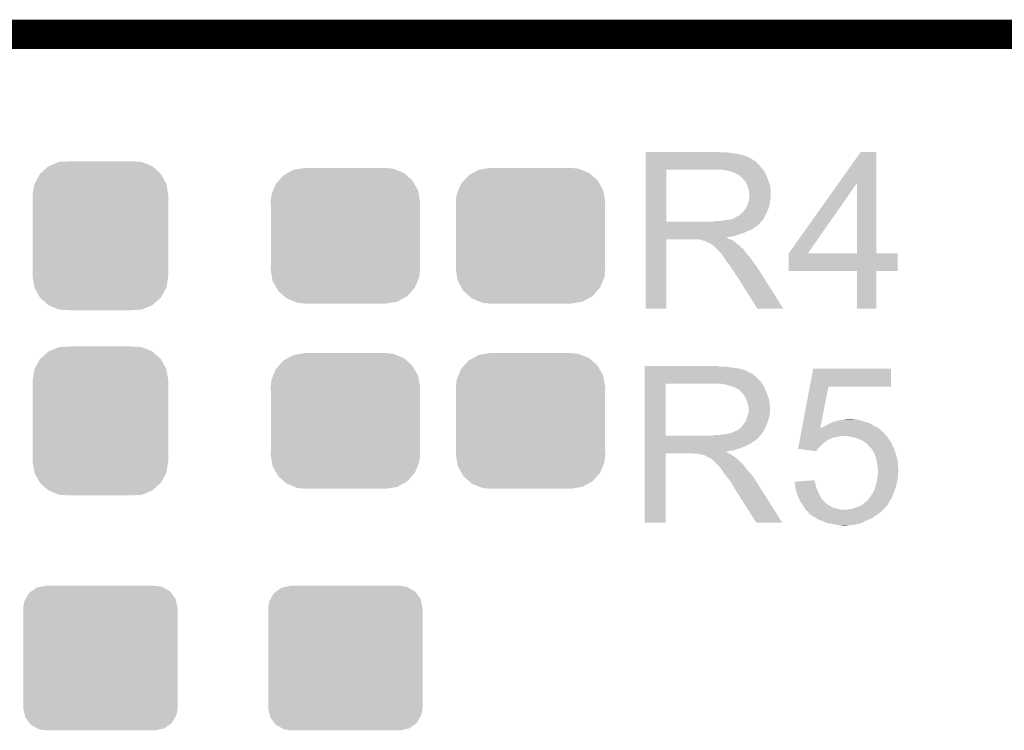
# Model space of a CAD drawing. Extents: x -1.3 to 24.2, y -6.4 to 36.7.
# Tile 36 of 38: x 11 to 16.1, y 33 to 36.7. Entities that reach past the tile are written whole.
import ezdxf

# ---------------------------------------------------------------- set-up
doc = ezdxf.new("R2010")
doc.units = 0
doc.layers.get('0').update_dxf_attribs({"linetype": 'CONTINUOUS'})
for name, color, linetype in [('PRESSURE_27_CLICK_V100_GKO', 5, 'CONTINUOUS'), ('PRESSURE_27_CLICK_V100_GTO', 14, 'CONTINUOUS'), ('PRESSURE_27_CLICK_V100_GTS', 12, 'CONTINUOUS')]:
    doc.layers.add(name, color=color, linetype=linetype)

# ---------------------------------------------------------------- blocks, each defined once
blk = doc.blocks.new('CUSTOM_66')
for points in [[(-0.312264, 0.321732), (-0.26893, 0.360448), (0.312592, 0.321732), (0.268592, 0.360448)], [(-0.26893, 0.360448), (-0.267216, 0.361152), (0.268592, 0.360448), (0.26779, 0.361152)], [(-0.267216, 0.361152), (-0.213724, 0.383108), (0.26779, 0.361152), (0.21312, 0.383108)], [(-0.213724, 0.383108), (-0.20803, 0.383392), (0.21312, 0.383108), (0.212412, 0.383392)], [(-0.20803, 0.383392), (-0.154122, 0.38608), (0.212412, 0.383392), (0.154132, 0.38608)], [(-0.341452, 0.269636), (-0.313432, 0.320688), (0.341702, 0.269636), (0.313176, 0.320688)], [(-0.313432, 0.320688), (-0.312264, 0.321732), (0.313176, 0.320688), (0.312592, 0.321732)], [(-0.35179, 0.21082), (-0.342144, 0.268372), (0.35179, 0.21082), (0.34192, 0.268372)], [(-0.342144, 0.268372), (-0.341452, 0.269636), (0.34192, 0.268372), (0.341702, 0.269636)], [(-0.35179, 0.20955), (-0.35179, 0.21082), (0.35179, 0.20955), (0.35179, 0.21082)], [(-0.35179, -0.20955), (-0.35179, 0.20955), (0.35179, -0.20955), (0.35179, 0.20955)], [(-0.35179, -0.21082), (-0.35179, -0.20955), (0.35179, -0.21082), (0.35179, -0.20955)], [(-0.34192, -0.268358), (-0.35179, -0.21082), (0.342148, -0.268358), (0.35179, -0.21082)], [(-0.341702, -0.269636), (-0.34192, -0.268358), (0.341446, -0.269636), (0.342148, -0.268358)], [(-0.313184, -0.320676), (-0.341702, -0.269636), (0.31344, -0.320676), (0.341446, -0.269636)], [(-0.312594, -0.321732), (-0.313184, -0.320676), (0.312258, -0.321732), (0.31344, -0.320676)], [(-0.268602, -0.36044), (-0.312594, -0.321732), (0.26894, -0.36044), (0.312258, -0.321732)], [(-0.267792, -0.361154), (-0.268602, -0.36044), (0.2672, -0.361154), (0.26894, -0.36044)], [(-0.213136, -0.383104), (-0.267792, -0.361154), (0.213734, -0.383104), (0.2672, -0.361154)], [(-0.212414, -0.383394), (-0.213136, -0.383104), (0.207926, -0.383394), (0.213734, -0.383104)], [(-0.154122, -0.38608), (-0.212414, -0.383394), (0.154132, -0.38608), (0.207926, -0.383394)]]:
    blk.add_solid(points)
blk = doc.blocks.new('CUSTOM_67')
for points in [[(-0.34504, 0.286174), (-0.320744, 0.31339), (0.348152, 0.286174), (0.317222, 0.31339)], [(-0.320744, 0.31339), (-0.298526, 0.325596), (0.317222, 0.31339), (0.30335, 0.325596)], [(-0.298526, 0.325596), (-0.268438, 0.342124), (0.30335, 0.325596), (0.2622, 0.342124)], [(-0.268438, 0.342124), (-0.233628, 0.347838), (0.2622, 0.342124), (0.247972, 0.347838)], [(-0.233628, 0.347838), (-0.20955, 0.35179), (0.247972, 0.347838), (0.20955, 0.35179)], [(-0.37475, 0.234078), (-0.360486, 0.26887), (0.377262, 0.234078), (0.357822, 0.26887)], [(-0.360486, 0.26887), (-0.34504, 0.286174), (0.357822, 0.26887), (0.348152, 0.286174)], [(-0.38735, 0.17526), (-0.383124, 0.213652), (0.38735, 0.17526), (0.380766, 0.213652)], [(-0.383124, 0.213652), (-0.37475, 0.234078), (0.380766, 0.213652), (0.377262, 0.234078)], [(-0.38608, 0.154124), (-0.38735, 0.17526), (0.38608, 0.154124), (0.38735, 0.17526)], [(-0.38608, -0.154124), (-0.38608, 0.154124), (0.38608, -0.154124), (0.38608, 0.154124)], [(-0.38735, -0.17526), (-0.38608, -0.154124), (0.38735, -0.17526), (0.38608, -0.154124)], [(-0.380764, -0.213652), (-0.38735, -0.17526), (0.383124, -0.213652), (0.38735, -0.17526)], [(-0.377262, -0.234078), (-0.380764, -0.213652), (0.374748, -0.234078), (0.383124, -0.213652)], [(-0.35782, -0.26887), (-0.377262, -0.234078), (0.360486, -0.26887), (0.374748, -0.234078)], [(-0.348152, -0.286174), (-0.35782, -0.26887), (0.345038, -0.286174), (0.360486, -0.26887)], [(-0.31722, -0.31339), (-0.348152, -0.286174), (0.320744, -0.31339), (0.345038, -0.286174)], [(-0.30335, -0.325596), (-0.31722, -0.31339), (0.298524, -0.325596), (0.320744, -0.31339)], [(-0.262198, -0.342124), (-0.30335, -0.325596), (0.268438, -0.342124), (0.298524, -0.325596)], [(-0.247972, -0.347838), (-0.262198, -0.342124), (0.233626, -0.347838), (0.268438, -0.342124)], [(-0.20955, -0.35179), (-0.247972, -0.347838), (0.20955, -0.35179), (0.233626, -0.347838)]]:
    blk.add_solid(points)
blk = doc.blocks.new('CUSTOM_69')
for points in [[(-0.357014, 0.345994), (-0.331614, 0.364516), (0.360656, 0.345994), (0.327512, 0.364516)], [(-0.331614, 0.364516), (-0.308216, 0.369504), (0.327512, 0.364516), (0.318584, 0.369504)], [(-0.308216, 0.369504), (-0.28448, 0.374564), (0.318584, 0.369504), (0.28505, 0.374564)], [(-0.28448, 0.374564), (-0.28448, 0.37465), (0.28505, 0.374564), (0.28448, 0.37465)], [(-0.394526, 0.294312), (-0.38704, 0.30737), (0.392418, 0.294312), (0.389482, 0.30737)], [(-0.38704, 0.30737), (-0.370554, 0.33612), (0.389482, 0.30737), (0.368026, 0.33612)], [(-0.370554, 0.33612), (-0.357014, 0.345994), (0.368026, 0.33612), (0.360656, 0.345994)], [(-0.40005, 0.26035), (-0.394526, 0.294312), (0.40005, 0.26035), (0.392418, 0.294312)], [(-0.40005, 0.25908), (-0.40005, 0.26035), (0.40005, 0.25908), (0.40005, 0.26035)], [(-0.40005, -0.25908), (-0.40005, 0.25908), (0.40005, -0.25908), (0.40005, 0.25908)], [(-0.40005, -0.26035), (-0.40005, -0.25908), (0.40005, -0.26035), (0.40005, -0.25908)], [(-0.39237, -0.294398), (-0.40005, -0.26035), (0.394526, -0.294398), (0.40005, -0.26035)], [(-0.389446, -0.307362), (-0.39237, -0.294398), (0.387092, -0.307362), (0.394526, -0.294398)], [(-0.367884, -0.336206), (-0.389446, -0.307362), (0.370552, -0.336206), (0.387092, -0.307362)], [(-0.360592, -0.345964), (-0.367884, -0.336206), (0.35717, -0.345964), (0.370552, -0.336206)], [(-0.32718, -0.364602), (-0.360592, -0.345964), (0.331614, -0.364602), (0.35717, -0.345964)], [(-0.318504, -0.369442), (-0.32718, -0.364602), (0.30891, -0.369442), (0.331614, -0.364602)], [(-0.28448, -0.374564), (-0.318504, -0.369442), (0.284882, -0.374564), (0.30891, -0.369442)], [(-0.28448, -0.37465), (-0.28448, -0.374564), (0.28448, -0.37465), (0.284882, -0.374564)]]:
    blk.add_solid(points)

msp = doc.modelspace()

# ---------------------------------------------------------------- linework, layer by layer
at = {"layer": 'PRESSURE_27_CLICK_V100_GKO', "const_width": 0.1524}
msp.add_lwpolyline([(4.064, 36.576), (18.796, 36.576)], dxfattribs=at)
at = {"layer": 'PRESSURE_27_CLICK_V100_GTO'}
for points in [[(14.25704, 35.96386), (14.257042, 35.9664), (14.643102, 35.96386), (14.632942, 35.9664)], [(14.25704, 35.96132), (14.25704, 35.96386), (14.70406, 35.96132), (14.67866, 35.96386)], [(14.25704, 35.95624), (14.25704, 35.96132), (14.732, 35.95624), (14.70406, 35.96132)], [(14.25704, 35.951158), (14.25704, 35.95624), (14.757402, 35.951158), (14.732, 35.95624)], [(14.25704, 35.94608), (14.25704, 35.951158), (14.770102, 35.94608), (14.757402, 35.951158)], [(14.25704, 35.94354), (14.25704, 35.94608), (14.780262, 35.94354), (14.770102, 35.94608)], [(14.25704, 35.943536), (14.25704, 35.94354), (14.782806, 35.943536), (14.780262, 35.94354)], [(14.25704, 35.93846), (14.25704, 35.943536), (14.790422, 35.93846), (14.782806, 35.943536)], [(14.25704, 35.93338), (14.25704, 35.93846), (14.800578, 35.93338), (14.790422, 35.93846)], [(15.256604, 35.803782), (15.372074, 35.966378), (15.453368, 35.803782), (15.45336, 35.966378)], [(15.372074, 35.966378), (15.37209, 35.9664), (15.45336, 35.966378), (15.37209, 35.9664)], [(14.257038, 35.88512), (14.25704, 35.90036), (14.85646, 35.88512), (14.84376, 35.90036)], [(14.25704, 35.925762), (14.25704, 35.93338), (14.81328, 35.925762), (14.800578, 35.93338)], [(14.25704, 35.915598), (14.25704, 35.925762), (14.828522, 35.915598), (14.81328, 35.925762)], [(14.25704, 35.90036), (14.25704, 35.915598), (14.84376, 35.90036), (14.828522, 35.915598)], [(14.257032, 35.605742), (14.257038, 35.87494), (14.3637, 35.605742), (14.363702, 35.87494)], [(14.257038, 35.87496), (14.257038, 35.88512), (14.865166, 35.87496), (14.85646, 35.88512)], [(14.257038, 35.87494), (14.257038, 35.87496), (14.363702, 35.87494), (14.62024, 35.87496)], [(14.67866, 35.86988), (14.653262, 35.87496), (14.86952, 35.86988), (14.865166, 35.87496)], [(14.690114, 35.867334), (14.67866, 35.86988), (14.8717, 35.867334), (14.86952, 35.86988)], [(14.701522, 35.864798), (14.690114, 35.867334), (14.871704, 35.864798), (14.8717, 35.867334)], [(14.701532, 35.864794), (14.701522, 35.864798), (14.871704, 35.864794), (14.871704, 35.864798)], [(14.7193, 35.85718), (14.701532, 35.864794), (14.87678, 35.85718), (14.871704, 35.864794)], [(14.744698, 35.84448), (14.7193, 35.85718), (14.88186, 35.84448), (14.87678, 35.85718)], [(14.7447, 35.844478), (14.744698, 35.84448), (14.881862, 35.844478), (14.88186, 35.84448)], [(14.759942, 35.829238), (14.7447, 35.844478), (14.889482, 35.829238), (14.881862, 35.844478)], [(14.76756, 35.82162), (14.759942, 35.829238), (14.891658, 35.82162), (14.889482, 35.829238)], [(14.774334, 35.81146), (14.76756, 35.82162), (14.89456, 35.81146), (14.891658, 35.82162)], [(14.77772, 35.806378), (14.774334, 35.81146), (14.896466, 35.806378), (14.89456, 35.81146)], [(14.78534, 35.791138), (14.77772, 35.806378), (14.90218, 35.791138), (14.896466, 35.806378)], [(14.79042, 35.775898), (14.78534, 35.791138), (14.903874, 35.775898), (14.90218, 35.791138)], [(14.998724, 35.440656), (15.256604, 35.803782), (15.097784, 35.440656), (15.351724, 35.803782)], [(15.351738, 35.44062), (15.351724, 35.803782), (15.453382, 35.44062), (15.453368, 35.803782)], [(14.791944, 35.768278), (14.79042, 35.775898), (14.90472, 35.768278), (14.903874, 35.775898)], [(14.79296, 35.763198), (14.791944, 35.768278), (14.904718, 35.763198), (14.90472, 35.768278)], [(14.792962, 35.753038), (14.79296, 35.763198), (14.904718, 35.753038), (14.904718, 35.763198)], [(14.79296, 35.730178), (14.7955, 35.742878), (14.904718, 35.730178), (14.904718, 35.742878)], [(14.7955, 35.745416), (14.792962, 35.753038), (14.904718, 35.745416), (14.904718, 35.753038)], [(14.7955, 35.742878), (14.7955, 35.745416), (14.904718, 35.742878), (14.904718, 35.745416)], [(14.77772, 35.67684), (14.78026, 35.68446), (14.894306, 35.67684), (14.896592, 35.68446)], [(14.78026, 35.68446), (14.785338, 35.692076), (14.896592, 35.68446), (14.898876, 35.692076)], [(14.785338, 35.692076), (14.785972, 35.694618), (14.898876, 35.692076), (14.89964, 35.694618)], [(14.785972, 35.694618), (14.78788, 35.702238), (14.89964, 35.694618), (14.900592, 35.702238)], [(14.78788, 35.702238), (14.792958, 35.714936), (14.900592, 35.702238), (14.902178, 35.714936)], [(14.792958, 35.722558), (14.79296, 35.730178), (14.904718, 35.722558), (14.904718, 35.730178)], [(14.792958, 35.714938), (14.792958, 35.722558), (14.90218, 35.714938), (14.904718, 35.722558)], [(14.792958, 35.714936), (14.792958, 35.714938), (14.902178, 35.714936), (14.90218, 35.714938)], [(14.716758, 35.6235), (14.731998, 35.633658), (14.87043, 35.6235), (14.875508, 35.633658)], [(14.731998, 35.633658), (14.744696, 35.63874), (14.875508, 35.633658), (14.87805, 35.63874)], [(14.744696, 35.63874), (14.752316, 35.64636), (14.87805, 35.63874), (14.88186, 35.64636)], [(14.752316, 35.64636), (14.765018, 35.65906), (14.88186, 35.64636), (14.887504, 35.65906)], [(14.765018, 35.65906), (14.77264, 35.669218), (14.887504, 35.65906), (14.89202, 35.669218)], [(14.77264, 35.669218), (14.775178, 35.67176), (14.89202, 35.669218), (14.892782, 35.67176)], [(14.775178, 35.67176), (14.77772, 35.67684), (14.892782, 35.67176), (14.894306, 35.67684)], [(14.25703, 35.59556), (14.257032, 35.598094), (14.848818, 35.59556), (14.84884, 35.598094)], [(14.25703, 35.595546), (14.25703, 35.59556), (14.846294, 35.595546), (14.848818, 35.59556)], [(14.25703, 35.590478), (14.25703, 35.595546), (14.843754, 35.590478), (14.846294, 35.595546)], [(14.25703, 35.587938), (14.25703, 35.590478), (14.83868, 35.587938), (14.843754, 35.590478)], [(14.25703, 35.58286), (14.25703, 35.587938), (14.8336, 35.58286), (14.83868, 35.587938)], [(14.25703, 35.57778), (14.25703, 35.58286), (14.825978, 35.57778), (14.8336, 35.58286)], [(14.257032, 35.60572), (14.257032, 35.605742), (14.607538, 35.60572), (14.3637, 35.605742)], [(14.257032, 35.598094), (14.257032, 35.60572), (14.84884, 35.598094), (14.85646, 35.60572)], [(14.607538, 35.60572), (14.620238, 35.60826), (14.85646, 35.60572), (14.859, 35.60826)], [(14.638018, 35.60826), (14.67358, 35.61334), (14.859, 35.60826), (14.863064, 35.61334)], [(14.67358, 35.61334), (14.693898, 35.61588), (14.863064, 35.61334), (14.865096, 35.61588)], [(14.693898, 35.61588), (14.709138, 35.620958), (14.865096, 35.61588), (14.869158, 35.620958)], [(14.709138, 35.620958), (14.711676, 35.62096), (14.869158, 35.620958), (14.86916, 35.62096)], [(14.711676, 35.62096), (14.716758, 35.6235), (14.86916, 35.62096), (14.87043, 35.6235)], [(14.25703, 35.572698), (14.25703, 35.57778), (14.81582, 35.572698), (14.825978, 35.57778)], [(14.25703, 35.56508), (14.25703, 35.572698), (14.808196, 35.56508), (14.81582, 35.572698)], [(14.25703, 35.55492), (14.25703, 35.56508), (14.7828, 35.55492), (14.808196, 35.56508)], [(14.25703, 35.5473), (14.25703, 35.55492), (14.767558, 35.5473), (14.7828, 35.55492)], [(14.25703, 35.54222), (14.25703, 35.5473), (14.75232, 35.54222), (14.767558, 35.5473)], [(14.25703, 35.53714), (14.25703, 35.54222), (14.734538, 35.53714), (14.75232, 35.54222)], [(14.25703, 35.52952), (14.25703, 35.53714), (14.716756, 35.52952), (14.734538, 35.53714)], [(14.25703, 35.52698), (14.25703, 35.52952), (14.69898, 35.52698), (14.716756, 35.52952)], [(14.25702, 35.153622), (14.257028, 35.514258), (14.363678, 35.153622), (14.3637, 35.514258)], [(14.257028, 35.521898), (14.25703, 35.524406), (14.678664, 35.521898), (14.676152, 35.524406)], [(14.257028, 35.519358), (14.257028, 35.521898), (14.683742, 35.519358), (14.678664, 35.521898)], [(14.257028, 35.51428), (14.257028, 35.519358), (14.69136, 35.51428), (14.683742, 35.519358)], [(14.257028, 35.514258), (14.257028, 35.51428), (14.3637, 35.514258), (14.526256, 35.51428)], [(14.25703, 35.524406), (14.25703, 35.52698), (14.676152, 35.524406), (14.69898, 35.52698)], [(14.526264, 35.514278), (14.526256, 35.51428), (14.691362, 35.514278), (14.69136, 35.51428)], [(14.533878, 35.511742), (14.526264, 35.514278), (14.701506, 35.511742), (14.691362, 35.514278)], [(14.544034, 35.51174), (14.533878, 35.511742), (14.701514, 35.51174), (14.701506, 35.511742)], [(14.544038, 35.511738), (14.544034, 35.51174), (14.701522, 35.511738), (14.701514, 35.51174)], [(14.546578, 35.509204), (14.544038, 35.511738), (14.705578, 35.509204), (14.701522, 35.511738)], [(14.566898, 35.504122), (14.546578, 35.509204), (14.713708, 35.504122), (14.705578, 35.509204)], [(14.574516, 35.499042), (14.566898, 35.504122), (14.721836, 35.499042), (14.713708, 35.504122)], [(14.574528, 35.499038), (14.574516, 35.499042), (14.721842, 35.499038), (14.721836, 35.499042)], [(14.589756, 35.49396), (14.574528, 35.499038), (14.726922, 35.49396), (14.721842, 35.499038)], [(14.594834, 35.488886), (14.589756, 35.49396), (14.731996, 35.488886), (14.726922, 35.49396)], [(14.597376, 35.48888), (14.594834, 35.488886), (14.732002, 35.48888), (14.731996, 35.488886)], [(14.59738, 35.488878), (14.597376, 35.48888), (14.732004, 35.488878), (14.732002, 35.48888)], [(14.604154, 35.483798), (14.59738, 35.488878), (14.74216, 35.483798), (14.732004, 35.488878)], [(14.607538, 35.48126), (14.604154, 35.483798), (14.7447, 35.48126), (14.74216, 35.483798)], [(14.61516, 35.473638), (14.607538, 35.48126), (14.749782, 35.473638), (14.7447, 35.48126)], [(14.62278, 35.466018), (14.61516, 35.473638), (14.759942, 35.466018), (14.749782, 35.473638)], [(14.635478, 35.45332), (14.62278, 35.466018), (14.7701, 35.45332), (14.759942, 35.466018)], [(14.648178, 35.44062), (14.635478, 35.45332), (14.779172, 35.44062), (14.7701, 35.45332)], [(14.650714, 35.435554), (14.648178, 35.44062), (14.782792, 35.435554), (14.779172, 35.44062)], [(14.653248, 35.435538), (14.650714, 35.435554), (14.782802, 35.435538), (14.782792, 35.435554)], [(14.661966, 35.4203), (14.653248, 35.435538), (14.79804, 35.4203), (14.782802, 35.435538)], [(14.9987, 35.349202), (14.998702, 35.440598), (15.562558, 35.349202), (15.56258, 35.440598)], [(14.998702, 35.44062), (14.998704, 35.440626), (15.351738, 35.44062), (15.309414, 35.440626)], [(14.998702, 35.440598), (14.998702, 35.44062), (15.56258, 35.440598), (15.453382, 35.44062)], [(14.998704, 35.440626), (14.998724, 35.440656), (15.309414, 35.440626), (15.097784, 35.440656)], [(14.663418, 35.41776), (14.661966, 35.4203), (14.799734, 35.41776), (14.79804, 35.4203)], [(14.677934, 35.39744), (14.663418, 35.41776), (14.81328, 35.39744), (14.799734, 35.41776)], [(14.694264, 35.37458), (14.677934, 35.39744), (14.83106, 35.37458), (14.81328, 35.39744)], [(14.714222, 35.34664), (14.694264, 35.37458), (14.84872, 35.34664), (14.83106, 35.37458)], [(14.72184, 35.333938), (14.714222, 35.34664), (14.856746, 35.333938), (14.84872, 35.34664)], [(14.724378, 35.328864), (14.72184, 35.333938), (14.859954, 35.328864), (14.856746, 35.333938)], [(14.729458, 35.323782), (14.724378, 35.328864), (14.863166, 35.323782), (14.859954, 35.328864)], [(15.351738, 35.34918), (14.9987, 35.349202), (15.562558, 35.34918), (15.562558, 35.349202)], [(15.35174, 35.349158), (15.351738, 35.34918), (15.45336, 35.349158), (15.562558, 35.34918)], [(15.35176, 35.153622), (15.35174, 35.349158), (15.453338, 35.153622), (15.45336, 35.349158)], [(14.836138, 35.15361), (14.729458, 35.323782), (14.970714, 35.15361), (14.863166, 35.323782)], [(14.363678, 35.1536), (14.25702, 35.153622), (14.363678, 35.1536), (14.363678, 35.153622)], [(14.97072, 35.1536), (14.970714, 35.15361), (14.97072, 35.1536), (14.836138, 35.15361)], [(15.453338, 35.1536), (15.35176, 35.153622), (15.453338, 35.1536), (15.453338, 35.153622)], [(14.25196, 34.85388), (14.251962, 34.85642), (14.638022, 34.85388), (14.627862, 34.85642)], [(14.25196, 34.8488), (14.25196, 34.85388), (14.69898, 34.8488), (14.673582, 34.85388)], [(14.25196, 34.84626), (14.25196, 34.8488), (14.726922, 34.84626), (14.69898, 34.8488)], [(14.25196, 34.841178), (14.25196, 34.84626), (14.752322, 34.841178), (14.726922, 34.84626)], [(14.25196, 34.8361), (14.25196, 34.841178), (14.765022, 34.8361), (14.752322, 34.841178)], [(14.25196, 34.833542), (14.25196, 34.8361), (14.77772, 34.833542), (14.765022, 34.8361)], [(14.25196, 34.831016), (14.25196, 34.833542), (14.777736, 34.831016), (14.77772, 34.833542)], [(14.25196, 34.82848), (14.25196, 34.831016), (14.78534, 34.82848), (14.777736, 34.831016)], [(14.25196, 34.81578), (14.25196, 34.82848), (14.81074, 34.81578), (14.78534, 34.82848)], [(14.25196, 34.80562), (14.25196, 34.81578), (14.82344, 34.80562), (14.81074, 34.81578)], [(15.107948, 34.74974), (15.125712, 34.843698), (15.529538, 34.74974), (15.52956, 34.843698)], [(15.125712, 34.843698), (15.125718, 34.84372), (15.52956, 34.843698), (15.125718, 34.84372)], [(14.251952, 34.495762), (14.251958, 34.76496), (14.36116, 34.495762), (14.361162, 34.76496)], [(14.251958, 34.775138), (14.25196, 34.80562), (14.85392, 34.775138), (14.82344, 34.80562)], [(14.251958, 34.76498), (14.251958, 34.775138), (14.86027, 34.76498), (14.85392, 34.775138)], [(14.251958, 34.76496), (14.251958, 34.76498), (14.361162, 34.76496), (14.61516, 34.76498)], [(14.67358, 34.7599), (14.648182, 34.76498), (14.863446, 34.7599), (14.86027, 34.76498)], [(14.69052, 34.754818), (14.67358, 34.7599), (14.866622, 34.754818), (14.863446, 34.7599)], [(14.69898, 34.75228), (14.69052, 34.754818), (14.86916, 34.75228), (14.866622, 34.754818)], [(14.698994, 34.752276), (14.69898, 34.75228), (14.869162, 34.752276), (14.86916, 34.75228)], [(14.71676, 34.7472), (14.698994, 34.752276), (14.8717, 34.7472), (14.869162, 34.752276)], [(14.732002, 34.739578), (14.71676, 34.7472), (14.87475, 34.739578), (14.8717, 34.7472)], [(14.739614, 34.7345), (14.732002, 34.739578), (14.87678, 34.7345), (14.87475, 34.739578)], [(14.74724, 34.72941), (14.739614, 34.7345), (14.879326, 34.72941), (14.87678, 34.7345)], [(14.747246, 34.726874), (14.74724, 34.72941), (14.880594, 34.726874), (14.879326, 34.72941)], [(14.754862, 34.719258), (14.747246, 34.726874), (14.884402, 34.719258), (14.880594, 34.726874)], [(14.76248, 34.71164), (14.754862, 34.719258), (14.886578, 34.71164), (14.884402, 34.719258)], [(15.067608, 34.53638), (15.107944, 34.749722), (15.162304, 34.53638), (15.204436, 34.749722)], [(15.107944, 34.749722), (15.107948, 34.74974), (15.204436, 34.749722), (15.529538, 34.74974)], [(14.769254, 34.70148), (14.76248, 34.71164), (14.88948, 34.70148), (14.886578, 34.71164)], [(14.77264, 34.696398), (14.769254, 34.70148), (14.891386, 34.696398), (14.88948, 34.70148)], [(14.78026, 34.681158), (14.77264, 34.696398), (14.8971, 34.681158), (14.891386, 34.696398)], [(14.78534, 34.665918), (14.78026, 34.681158), (14.898794, 34.665918), (14.8971, 34.681158)], [(14.786864, 34.6583), (14.78534, 34.665918), (14.89964, 34.6583), (14.898794, 34.665918)], [(14.78788, 34.65322), (14.786864, 34.6583), (14.90015, 34.65322), (14.89964, 34.6583)], [(14.787878, 34.604958), (14.79042, 34.617658), (14.89964, 34.604958), (14.89964, 34.617658)], [(14.79042, 34.643058), (14.78788, 34.65322), (14.901166, 34.643058), (14.90015, 34.65322)], [(14.79042, 34.632902), (14.79042, 34.643058), (14.90218, 34.632902), (14.901166, 34.643058)], [(14.79042, 34.625276), (14.79042, 34.632902), (14.902178, 34.625276), (14.90218, 34.632902)], [(14.79042, 34.620196), (14.79042, 34.625276), (14.89964, 34.620196), (14.902178, 34.625276)], [(14.79042, 34.617658), (14.79042, 34.620196), (14.89964, 34.617658), (14.89964, 34.620196)], [(14.767562, 34.559242), (14.770098, 34.56178), (14.88694, 34.559242), (14.887786, 34.56178)], [(14.770098, 34.56178), (14.78026, 34.582098), (14.887786, 34.56178), (14.894558, 34.582098)], [(14.78026, 34.582102), (14.7828, 34.592258), (14.89456, 34.582102), (14.897098, 34.592258)], [(14.78026, 34.582098), (14.78026, 34.582102), (14.894558, 34.582098), (14.89456, 34.582102)], [(14.7828, 34.592258), (14.786862, 34.602418), (14.897098, 34.592258), (14.89964, 34.602418)], [(14.786862, 34.602418), (14.787878, 34.604958), (14.89964, 34.602418), (14.89964, 34.604958)], [(15.21269, 34.559238), (15.224122, 34.56432), (15.420344, 34.559238), (15.4051, 34.56432)], [(15.224122, 34.56432), (15.22984, 34.566862), (15.4051, 34.56432), (15.395778, 34.566862)], [(15.22984, 34.566862), (15.248454, 34.571938), (15.395778, 34.566862), (15.37716, 34.571938)], [(15.248454, 34.571938), (15.257778, 34.57448), (15.37716, 34.571938), (15.370808, 34.57448)], [(15.257778, 34.57448), (15.271736, 34.577018), (15.370808, 34.57448), (15.364462, 34.577018)], [(15.271736, 34.577018), (15.28572, 34.57956), (15.364462, 34.577018), (15.351762, 34.57956)], [(15.28572, 34.57956), (15.298422, 34.5821), (15.341602, 34.57956), (15.331442, 34.5821)], [(14.688818, 34.5059), (14.704058, 34.510978), (14.860016, 34.5059), (14.864078, 34.510978)], [(14.704058, 34.510978), (14.706596, 34.51098), (14.864078, 34.510978), (14.86408, 34.51098)], [(14.706596, 34.51098), (14.711678, 34.51352), (14.86408, 34.51098), (14.86535, 34.51352)], [(14.711678, 34.51352), (14.719296, 34.518598), (14.86535, 34.51352), (14.867888, 34.518598)], [(14.719296, 34.518598), (14.729458, 34.521138), (14.867888, 34.518598), (14.869158, 34.521138)], [(14.729458, 34.521138), (14.749778, 34.536378), (14.869158, 34.521138), (14.876778, 34.536378)], [(14.749778, 34.53638), (14.75994, 34.54908), (14.87678, 34.53638), (14.882422, 34.54908)], [(14.749778, 34.536378), (14.749778, 34.53638), (14.876778, 34.536378), (14.87678, 34.53638)], [(14.75994, 34.54908), (14.76756, 34.559238), (14.882422, 34.54908), (14.886938, 34.559238)], [(14.76756, 34.559238), (14.767562, 34.559242), (14.886938, 34.559238), (14.88694, 34.559242)], [(15.061844, 34.505894), (15.062324, 34.508432), (15.494006, 34.505894), (15.494, 34.508432)], [(15.062324, 34.508432), (15.064728, 34.52114), (15.494, 34.508432), (15.47876, 34.52114)], [(15.064728, 34.52114), (15.066658, 34.53135), (15.47876, 34.52114), (15.46855, 34.53135)], [(15.066658, 34.53135), (15.067608, 34.53638), (15.161312, 34.53135), (15.166344, 34.53638)], [(15.161312, 34.53135), (15.161802, 34.533838), (15.46855, 34.53135), (15.46606, 34.533838)], [(15.161802, 34.533838), (15.162304, 34.53638), (15.46606, 34.533838), (15.460978, 34.53638)], [(15.166344, 34.53638), (15.17396, 34.53892), (15.460978, 34.53638), (15.4559, 34.53892)], [(15.17396, 34.53892), (15.189198, 34.54654), (15.4559, 34.53892), (15.440662, 34.54654)], [(15.189198, 34.54654), (15.193644, 34.54908), (15.440662, 34.54654), (15.435582, 34.54908)], [(15.193644, 34.54908), (15.206982, 34.5567), (15.435582, 34.54908), (15.424152, 34.5567)], [(15.206982, 34.5567), (15.21269, 34.559238), (15.424152, 34.5567), (15.420344, 34.559238)], [(14.25195, 34.48558), (14.251952, 34.488114), (14.843738, 34.48558), (14.84376, 34.488114)], [(14.25195, 34.485566), (14.25195, 34.48558), (14.841214, 34.485566), (14.843738, 34.48558)], [(14.25195, 34.480498), (14.25195, 34.485566), (14.838674, 34.480498), (14.841214, 34.485566)], [(14.25195, 34.477958), (14.25195, 34.480498), (14.8336, 34.477958), (14.838674, 34.480498)], [(14.25195, 34.47288), (14.25195, 34.477958), (14.82852, 34.47288), (14.8336, 34.477958)], [(14.25195, 34.4678), (14.25195, 34.47288), (14.820898, 34.4678), (14.82852, 34.47288)], [(14.25195, 34.462718), (14.25195, 34.4678), (14.81074, 34.462718), (14.820898, 34.4678)], [(14.25195, 34.4551), (14.25195, 34.462718), (14.803116, 34.4551), (14.81074, 34.462718)], [(14.251952, 34.49574), (14.251952, 34.495762), (14.602458, 34.49574), (14.36116, 34.495762)], [(14.251952, 34.488114), (14.251952, 34.49574), (14.84376, 34.488114), (14.85138, 34.49574)], [(14.602458, 34.49574), (14.615158, 34.49828), (14.85138, 34.49574), (14.85392, 34.49828)], [(14.632938, 34.49828), (14.65072, 34.50082), (14.85392, 34.49828), (14.855952, 34.50082)], [(14.65072, 34.50082), (14.67104, 34.50336), (14.855952, 34.50082), (14.857984, 34.50336)], [(14.67104, 34.50336), (14.688818, 34.5059), (14.857984, 34.50336), (14.860016, 34.5059)], [(15.046964, 34.427182), (15.052722, 34.457638), (15.148582, 34.427182), (15.179038, 34.457638)], [(15.052722, 34.457638), (15.054642, 34.467798), (15.179038, 34.457638), (15.194278, 34.467798)], [(15.054642, 34.467798), (15.055122, 34.470334), (15.194278, 34.467798), (15.199346, 34.470334)], [(15.055122, 34.470334), (15.0556, 34.472864), (15.199346, 34.470334), (15.19936, 34.472864)], [(15.0556, 34.472864), (15.056564, 34.47796), (15.19936, 34.472864), (15.214598, 34.47796)], [(15.056564, 34.47796), (15.058004, 34.485578), (15.214598, 34.47796), (15.229838, 34.485578)], [(15.058004, 34.485578), (15.058484, 34.48812), (15.229838, 34.485578), (15.24508, 34.48812)], [(15.058484, 34.48812), (15.059444, 34.4932), (15.24508, 34.48812), (15.270478, 34.4932)], [(15.059444, 34.4932), (15.059926, 34.49574), (15.506702, 34.4932), (15.504162, 34.49574)], [(15.059926, 34.49574), (15.060884, 34.500814), (15.504162, 34.49574), (15.501622, 34.500814)], [(15.060884, 34.500814), (15.061366, 34.503358), (15.501622, 34.500814), (15.496544, 34.503358)], [(15.061366, 34.503358), (15.061844, 34.505894), (15.496544, 34.503358), (15.494006, 34.505894)], [(15.328918, 34.488116), (15.303498, 34.4932), (15.511782, 34.488116), (15.506702, 34.4932)], [(15.341598, 34.48558), (15.328918, 34.488116), (15.513052, 34.48558), (15.511782, 34.488116)], [(15.36192, 34.47796), (15.341598, 34.48558), (15.516862, 34.47796), (15.513052, 34.48558)], [(15.3797, 34.47034), (15.36192, 34.47796), (15.522576, 34.47034), (15.516862, 34.47796)], [(15.39494, 34.46018), (15.3797, 34.47034), (15.530194, 34.46018), (15.522576, 34.47034)], [(15.39833, 34.457638), (15.39494, 34.46018), (15.5321, 34.457638), (15.530194, 34.46018)], [(15.405098, 34.45256), (15.39833, 34.457638), (15.533794, 34.45256), (15.5321, 34.457638)], [(14.251948, 34.41192), (14.25195, 34.417), (14.67124, 34.41192), (14.693902, 34.417)], [(14.251948, 34.411918), (14.251948, 34.41192), (14.673584, 34.411918), (14.67124, 34.41192)], [(14.251948, 34.409378), (14.251948, 34.411918), (14.678662, 34.409378), (14.673584, 34.411918)], [(14.251948, 34.4043), (14.251948, 34.409378), (14.686282, 34.4043), (14.678662, 34.409378)], [(14.25195, 34.45002), (14.25195, 34.4551), (14.790418, 34.45002), (14.803116, 34.4551)], [(14.25195, 34.4424), (14.25195, 34.45002), (14.77772, 34.4424), (14.790418, 34.45002)], [(14.25195, 34.43732), (14.25195, 34.4424), (14.76248, 34.43732), (14.77772, 34.4424)], [(14.25195, 34.4297), (14.25195, 34.43732), (14.747238, 34.4297), (14.76248, 34.43732)], [(14.25195, 34.427158), (14.25195, 34.4297), (14.731998, 34.427158), (14.747238, 34.4297)], [(14.25195, 34.41954), (14.25195, 34.427158), (14.714216, 34.41954), (14.731998, 34.427158)], [(14.25195, 34.417), (14.25195, 34.41954), (14.693902, 34.417), (14.714216, 34.41954)], [(15.047142, 34.427158), (15.046964, 34.427182), (15.148558, 34.427158), (15.148582, 34.427182)], [(15.140926, 34.414462), (15.047142, 34.427158), (15.140926, 34.414462), (15.148558, 34.427158)], [(15.412714, 34.444946), (15.405098, 34.45256), (15.536332, 34.444946), (15.533794, 34.45256)], [(15.41272, 34.442406), (15.412714, 34.444946), (15.537178, 34.442406), (15.536332, 34.444946)], [(15.412728, 34.442398), (15.41272, 34.442406), (15.53718, 34.442398), (15.537178, 34.442406)], [(15.425422, 34.4297), (15.412728, 34.442398), (15.544802, 34.4297), (15.53718, 34.442398)], [(15.430498, 34.42462), (15.425422, 34.4297), (15.546254, 34.42462), (15.544802, 34.4297)], [(15.437556, 34.41192), (15.430498, 34.42462), (15.54988, 34.41192), (15.546254, 34.42462)], [(15.4432, 34.401762), (15.437556, 34.41192), (15.553266, 34.401762), (15.54988, 34.41192)], [(14.25194, 34.043642), (14.251948, 34.404278), (14.361138, 34.043642), (14.36116, 34.404278)], [(14.251948, 34.404278), (14.251948, 34.4043), (14.36116, 34.404278), (14.498318, 34.4043)], [(14.511018, 34.40176), (14.498318, 34.4043), (14.69136, 34.40176), (14.686282, 34.4043)], [(14.533876, 34.399222), (14.528796, 34.40176), (14.696436, 34.399222), (14.69136, 34.40176)], [(14.544038, 34.39922), (14.533876, 34.399222), (14.696438, 34.39922), (14.696436, 34.399222)], [(14.56182, 34.394142), (14.544038, 34.39922), (14.704564, 34.394142), (14.696438, 34.39922)], [(14.569436, 34.389062), (14.56182, 34.394142), (14.712692, 34.389062), (14.704564, 34.394142)], [(14.57706, 34.38652), (14.569436, 34.389062), (14.716758, 34.38652), (14.712692, 34.389062)], [(14.584674, 34.381444), (14.57706, 34.38652), (14.723526, 34.381444), (14.716758, 34.38652)], [(14.589754, 34.38144), (14.584674, 34.381444), (14.723532, 34.38144), (14.723526, 34.381444)], [(14.5923, 34.378902), (14.589754, 34.38144), (14.726916, 34.378902), (14.723532, 34.38144)], [(14.602458, 34.37128), (14.5923, 34.378902), (14.737078, 34.37128), (14.726916, 34.378902)], [(14.60246, 34.371278), (14.602458, 34.37128), (14.73708, 34.371278), (14.737078, 34.37128)], [(14.630398, 34.34334), (14.60246, 34.371278), (14.76502, 34.34334), (14.73708, 34.371278)], [(15.445106, 34.39668), (15.4432, 34.401762), (15.55496, 34.39668), (15.553266, 34.401762)], [(15.450818, 34.381442), (15.445106, 34.39668), (15.559314, 34.381442), (15.55496, 34.39668)], [(15.451384, 34.3789), (15.450818, 34.381442), (15.56004, 34.3789), (15.559314, 34.381442)], [(15.4559, 34.358578), (15.451384, 34.3789), (15.56512, 34.358578), (15.56004, 34.3789)], [(15.45844, 34.338262), (15.4559, 34.358578), (15.56512, 34.338262), (15.56512, 34.358578)], [(14.643098, 34.33064), (14.630398, 34.34334), (14.774092, 34.33064), (14.76502, 34.34334)], [(14.645638, 34.325564), (14.643098, 34.33064), (14.777718, 34.325564), (14.774092, 34.33064)], [(14.645642, 34.32556), (14.645638, 34.325564), (14.77772, 34.32556), (14.777718, 34.325564)], [(14.648178, 34.323022), (14.645642, 34.32556), (14.779896, 34.323022), (14.77772, 34.32556)], [(14.65834, 34.30778), (14.648178, 34.323022), (14.79296, 34.30778), (14.779896, 34.323022)], [(14.67104, 34.289998), (14.65834, 34.30778), (14.80852, 34.289998), (14.79296, 34.30778)], [(15.458442, 34.33826), (15.45844, 34.338262), (15.56512, 34.33826), (15.56512, 34.338262)], [(15.460978, 34.330642), (15.458442, 34.33826), (15.566074, 34.330642), (15.56512, 34.33826)], [(15.46098, 34.317938), (15.460978, 34.330642), (15.56766, 34.317938), (15.566074, 34.330642)], [(15.46098, 34.307778), (15.46098, 34.317938), (15.567658, 34.307778), (15.56766, 34.317938)], [(15.46098, 34.300156), (15.46098, 34.307778), (15.56512, 34.300156), (15.567658, 34.307778)], [(14.673216, 34.28746), (14.67104, 34.289998), (14.81074, 34.28746), (14.80852, 34.289998)], [(14.68628, 34.27222), (14.673216, 34.28746), (14.8209, 34.27222), (14.81074, 34.28746)], [(14.691724, 34.2646), (14.68628, 34.27222), (14.82598, 34.2646), (14.8209, 34.27222)], [(14.69898, 34.254442), (14.691724, 34.2646), (14.8324, 34.254442), (14.82598, 34.2646)], [(14.70914, 34.23666), (14.69898, 34.254442), (14.84364, 34.23666), (14.8324, 34.254442)], [(15.0292, 34.25698), (15.13332, 34.264576), (15.133322, 34.25698), (15.13332, 34.264576)], [(15.029202, 34.256976), (15.0292, 34.25698), (15.133322, 34.256976), (15.133322, 34.25698)], [(15.029832, 34.251898), (15.029202, 34.256976), (15.13586, 34.251898), (15.133322, 34.256976)], [(15.45336, 34.24936), (15.454282, 34.25444), (15.558768, 34.24936), (15.56004, 34.25444)], [(15.454282, 34.25444), (15.45844, 34.2773), (15.56004, 34.25444), (15.564612, 34.2773)], [(15.45844, 34.2773), (15.458862, 34.279838), (15.564612, 34.2773), (15.56512, 34.279838)], [(15.458862, 34.279838), (15.46098, 34.292542), (15.56512, 34.279838), (15.56512, 34.292542)], [(15.46098, 34.292542), (15.46098, 34.300156), (15.56512, 34.292542), (15.56512, 34.300156)], [(14.71676, 34.223958), (14.70914, 34.23666), (14.851666, 34.223958), (14.84364, 34.23666)], [(14.719298, 34.218884), (14.71676, 34.223958), (14.854874, 34.218884), (14.851666, 34.223958)], [(14.724374, 34.213806), (14.719298, 34.218884), (14.858082, 34.213806), (14.854874, 34.218884)], [(14.72438, 34.211264), (14.724374, 34.213806), (14.85969, 34.211264), (14.858082, 34.213806)], [(14.831056, 34.04363), (14.72438, 34.211264), (14.965634, 34.04363), (14.85969, 34.211264)], [(15.031406, 34.2392), (15.029832, 34.251898), (15.1384, 34.2392), (15.13586, 34.251898)], [(15.03172, 34.23666), (15.031406, 34.2392), (15.139126, 34.23666), (15.1384, 34.2392)], [(15.033898, 34.221418), (15.03172, 34.23666), (15.14348, 34.221418), (15.139126, 34.23666)], [(15.03426, 34.218882), (15.033898, 34.221418), (15.144568, 34.218882), (15.14348, 34.221418)], [(15.03895, 34.20364), (15.03426, 34.218882), (15.1511, 34.20364), (15.144568, 34.218882)], [(15.044418, 34.185862), (15.03895, 34.20364), (15.15999, 34.185862), (15.1511, 34.20364)], [(15.429652, 34.190942), (15.43812, 34.20364), (15.53972, 34.190942), (15.544602, 34.20364)], [(15.43812, 34.20364), (15.44574, 34.223958), (15.544602, 34.20364), (15.552418, 34.223958)], [(15.44574, 34.223958), (15.45336, 34.24936), (15.552418, 34.223958), (15.558768, 34.24936)], [(15.045574, 34.183322), (15.044418, 34.185862), (15.16126, 34.183322), (15.15999, 34.185862)], [(15.053658, 34.16554), (15.045574, 34.183322), (15.17142, 34.16554), (15.16126, 34.183322)], [(15.05712, 34.157922), (15.053658, 34.16554), (15.177954, 34.157922), (15.17142, 34.16554)], [(15.063216, 34.14776), (15.05712, 34.157922), (15.186668, 34.14776), (15.177954, 34.157922)], [(15.385624, 34.14268), (15.40256, 34.155382), (15.51432, 34.14268), (15.521578, 34.155382)], [(15.40256, 34.155382), (15.407638, 34.160462), (15.521578, 34.155382), (15.524482, 34.160462)], [(15.407638, 34.160462), (15.41272, 34.165546), (15.524482, 34.160462), (15.52787, 34.165546)], [(15.41272, 34.165546), (15.412726, 34.168086), (15.52787, 34.165546), (15.529564, 34.168086)], [(15.412726, 34.168086), (15.420336, 34.175696), (15.529564, 34.168086), (15.534638, 34.175696)], [(15.420336, 34.175696), (15.420342, 34.175702), (15.534638, 34.175696), (15.53464, 34.175702)], [(15.420342, 34.175702), (15.427958, 34.1884), (15.53464, 34.175702), (15.538872, 34.1884)], [(15.427958, 34.1884), (15.429652, 34.190942), (15.538872, 34.1884), (15.53972, 34.190942)], [(15.06322, 34.147754), (15.063216, 34.14776), (15.189206, 34.147754), (15.186668, 34.14776)], [(15.064738, 34.145222), (15.06322, 34.147754), (15.191738, 34.145222), (15.189206, 34.147754)], [(15.066646, 34.14268), (15.064738, 34.145222), (15.19428, 34.14268), (15.191738, 34.145222)], [(15.070454, 34.1376), (15.066646, 34.14268), (15.201898, 34.1376), (15.19428, 34.14268)], [(15.072358, 34.13506), (15.070454, 34.1376), (15.206132, 34.13506), (15.201898, 34.1376)], [(15.0749, 34.12998), (15.072358, 34.13506), (15.2146, 34.12998), (15.206132, 34.13506)], [(15.07744, 34.124902), (15.0749, 34.12998), (15.224756, 34.124902), (15.2146, 34.12998)], [(15.079348, 34.122358), (15.07744, 34.124902), (15.229842, 34.122358), (15.224756, 34.124902)], [(15.083156, 34.11728), (15.079348, 34.122358), (15.24762, 34.11728), (15.229842, 34.122358)], [(15.08506, 34.11474), (15.083156, 34.11728), (15.257782, 34.11474), (15.24762, 34.11728)], [(15.086754, 34.1122), (15.08506, 34.11474), (15.267942, 34.1122), (15.257782, 34.11474)], [(15.090138, 34.107122), (15.086754, 34.1122), (15.48384, 34.107122), (15.488918, 34.1122)], [(15.093952, 34.10458), (15.090138, 34.107122), (15.481298, 34.10458), (15.48384, 34.107122)], [(15.09776, 34.10204), (15.093952, 34.10458), (15.477912, 34.10204), (15.481298, 34.10458)], [(15.102834, 34.096966), (15.09776, 34.10204), (15.471146, 34.096966), (15.477912, 34.10204)], [(15.300962, 34.1122), (15.331442, 34.117282), (15.488918, 34.1122), (15.494, 34.117282)], [(15.331442, 34.117282), (15.344982, 34.12236), (15.494, 34.117282), (15.499078, 34.12236)], [(15.344982, 34.12236), (15.358492, 34.127426), (15.499078, 34.12236), (15.501614, 34.127426)], [(15.358492, 34.127426), (15.35853, 34.12744), (15.501614, 34.127426), (15.50415, 34.12744)], [(15.35853, 34.12744), (15.372082, 34.132522), (15.50415, 34.12744), (15.50754, 34.132522)], [(15.372082, 34.132522), (15.385624, 34.14268), (15.50754, 34.132522), (15.51432, 34.14268)], [(15.102836, 34.09696), (15.102834, 34.096966), (15.47114, 34.09696), (15.471146, 34.096966)], [(15.10284, 34.091902), (15.102836, 34.09696), (15.464816, 34.091902), (15.47114, 34.09696)], [(15.105374, 34.09188), (15.10284, 34.091902), (15.46479, 34.09188), (15.464816, 34.091902)], [(15.10792, 34.08934), (15.105374, 34.09188), (15.461614, 34.08934), (15.46479, 34.09188)], [(15.111098, 34.086798), (15.10792, 34.08934), (15.458438, 34.086798), (15.461614, 34.08934)], [(15.12062, 34.07918), (15.111098, 34.086798), (15.44574, 34.07918), (15.458438, 34.086798)], [(15.135858, 34.07156), (15.12062, 34.07918), (15.436212, 34.07156), (15.44574, 34.07918)], [(15.13967, 34.06902), (15.135858, 34.07156), (15.433038, 34.06902), (15.436212, 34.07156)], [(15.151096, 34.061402), (15.13967, 34.06902), (15.415262, 34.061402), (15.433038, 34.06902)], [(15.166338, 34.05632), (15.151096, 34.061402), (15.403404, 34.05632), (15.415262, 34.061402)], [(15.171928, 34.05378), (15.166338, 34.05632), (15.397478, 34.05378), (15.403404, 34.05632)], [(15.194278, 34.043622), (15.171928, 34.05378), (15.379702, 34.043622), (15.397478, 34.05378)], [(14.361138, 34.04362), (14.25194, 34.043642), (14.361138, 34.04362), (14.361138, 34.043642)], [(14.96564, 34.04362), (14.965634, 34.04363), (14.96564, 34.04362), (14.831056, 34.04363)], [(15.194302, 34.043618), (15.194278, 34.043622), (15.379696, 34.043618), (15.379702, 34.043622)], [(15.224758, 34.03854), (15.194302, 34.043618), (15.35938, 34.03854), (15.379696, 34.043618)], [(15.237456, 34.033462), (15.224758, 34.03854), (15.336526, 34.033462), (15.35938, 34.03854)], [(15.250158, 34.03346), (15.237456, 34.033462), (15.336518, 34.03346), (15.336526, 34.033462)], [(15.260318, 34.03092), (15.250158, 34.03346), (15.31366, 34.03092), (15.336518, 34.03346)], [(15.278098, 34.028382), (15.270476, 34.03092), (15.28828, 34.028382), (15.31366, 34.03092)], [(15.288262, 34.02838), (15.278098, 34.028382), (15.288262, 34.02838), (15.28828, 34.028382)]]:
    msp.add_solid(points, dxfattribs=at)

# ---------------------------------------------------------------- block references
at = {"layer": 'PRESSURE_27_CLICK_V100_GTS'}
for name, p in [('CUSTOM_66', (11.43, 35.53206)), ('CUSTOM_67', (12.7, 35.53206)), ('CUSTOM_67', (13.66012, 35.53206)), ('CUSTOM_66', (11.43, 34.57194)), ('CUSTOM_67', (12.7, 34.57194)), ('CUSTOM_67', (13.66012, 34.57194)), ('CUSTOM_69', (11.43, 33.34258)), ('CUSTOM_69', (12.7, 33.34258))]:
    msp.add_blockref(name, p, dxfattribs=at)

doc.saveas('drawing.dxf')
